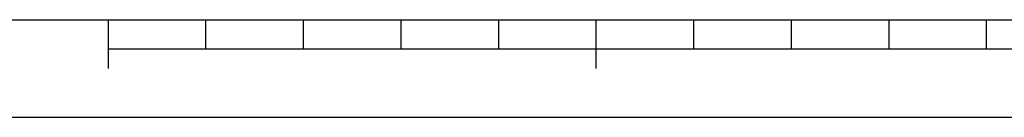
# Model space of a CAD drawing. Header units: millimetres. Extents: x 0 to 420, y 0 to 297.
# Tile 2 of 28: x 101 to 202, y 0 to 10. Entities that reach past the tile are written whole.
import ezdxf

# ---------------------------------------------------------------- set-up
doc = ezdxf.new("R2010")
doc.units = ezdxf.units.MM
doc.header["$LTSCALE"] = 23.1
doc.layers.get('0').update_dxf_attribs({"linetype": 'CONTINUOUS'})

# ---------------------------------------------------------------- blocks, each defined once
blk = doc.blocks.new('MARGEA3_BL0', base_point=(210.000078, 148.5))
at = {"color": 7, "linetype": 'Continuous'}
for p, q in [((10.000078, 10.000001), (410.000078, 10.000001)), ((110.000078, 5.000001), (110.000078, 10.000001)), ((120.000078, 7.000001), (120.000078, 10.000001)), ((130.000078, 7.000001), (130.000078, 10.000001)), ((140.000078, 7.000001), (140.000078, 10.000001)), ((150.000078, 7.000001), (150.000078, 10.000001)), ((160.000078, 5.000001), (160.000078, 10.000001)), ((170.000078, 7.000001), (170.000078, 10.000001)), ((180.000078, 7.000001), (180.000078, 10.000001)), ((190.000078, 7.000001), (190.000078, 10.000001)), ((200.000078, 7.000001), (200.000078, 10.000001)), ((110.000078, 7.000001), (310.000078, 7.000001)), ((0.000078, 0), (420.000078, 0))]:
    blk.add_line(p, q, dxfattribs=at)

msp = doc.modelspace()

# ---------------------------------------------------------------- linework, layer by layer
at = {"color": 7, "linetype": 'Continuous'}
msp.add_line((0, 0), (420, 0), dxfattribs=at)

# ---------------------------------------------------------------- block references
msp.add_blockref('MARGEA3_BL0', (210, 148.5), dxfattribs=at)

doc.saveas('drawing.dxf')
